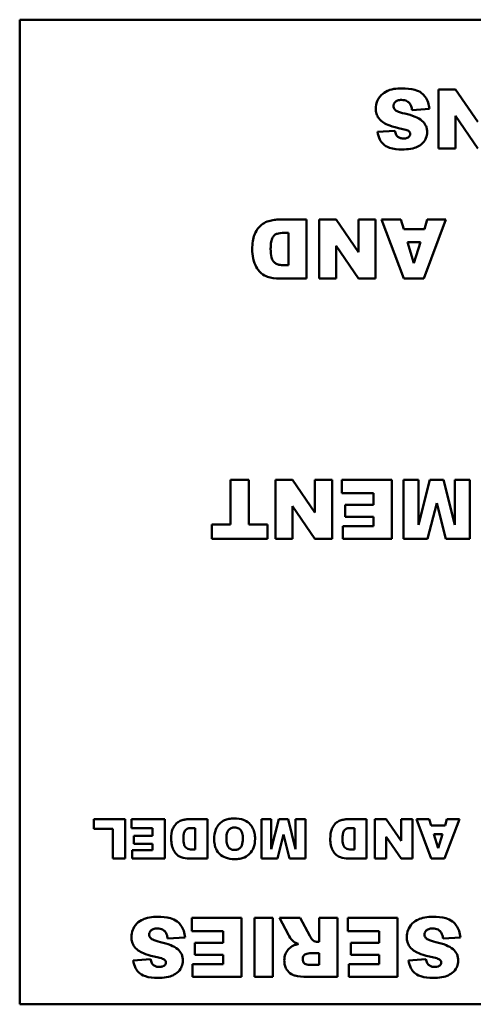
# Model space of a CAD drawing. Header units: inches. Extents: x 0.2 to 58.8, y 1.7 to 68.8.
# Tile 5 of 256: x 41.1 to 42, y 9.1 to 11.1. Entities that reach past the tile are written whole.
import ezdxf

# ---------------------------------------------------------------- set-up
doc = ezdxf.new("R2010")
doc.units = ezdxf.units.IN
doc.header["$MEASUREMENT"] = 0
doc.layers.add('Visible (ANSI)', color=7, linetype='Continuous', lineweight=50)

msp = doc.modelspace()

# ---------------------------------------------------------------- linework, layer by layer
at = {"layer": 'Visible (ANSI)'}
for p, q in [((41.0919, 11.0765), (45.0919, 11.0765)), ((41.0919, 9.0765), (41.0919, 11.0765)), ((41.9772, 10.935), (41.9422, 10.935)), ((41.9422, 10.935), (41.9422, 10.815)), ((42.0222, 10.8689), (41.9772, 10.935)), ((41.8887, 10.893), (41.924, 10.8952)), ((41.9772, 10.8814), (42.0224, 10.815)), ((41.9772, 10.815), (41.9772, 10.8814)), ((41.8539, 10.8508), (41.8189, 10.8487)), ((41.9422, 10.815), (41.9772, 10.815)), ((41.6747, 10.6706), (41.6197, 10.6706)), ((41.6747, 10.5506), (41.6747, 10.6706)), ((41.7349, 10.6706), (41.6999, 10.6706)), ((41.6999, 10.6706), (41.6999, 10.5506)), ((41.78, 10.6045), (41.7349, 10.6706)), ((41.8148, 10.6706), (41.78, 10.6706)), ((41.78, 10.6706), (41.78, 10.6045)), ((41.8148, 10.5506), (41.8148, 10.6706)), ((41.8658, 10.6706), (41.827, 10.6706)), ((41.827, 10.6706), (41.872, 10.5506)), ((41.8718, 10.6507), (41.8658, 10.6706)), ((41.9125, 10.5506), (41.9577, 10.6706)), ((41.9198, 10.6706), (41.9139, 10.6507)), ((41.9577, 10.6706), (41.9198, 10.6706)), ((41.6285, 10.6433), (41.6377, 10.6433)), ((41.6377, 10.6433), (41.6377, 10.5777)), ((41.9139, 10.6507), (41.8718, 10.6507)), ((41.8795, 10.6247), (41.9058, 10.6247)), ((41.8927, 10.5816), (41.8795, 10.6247)), ((41.9058, 10.6247), (41.8927, 10.5816)), ((41.7349, 10.617), (41.7802, 10.5506)), ((41.7349, 10.5506), (41.7349, 10.617)), ((41.6377, 10.5777), (41.6284, 10.5777)), ((41.6197, 10.5506), (41.6747, 10.5506)), ((41.6999, 10.5506), (41.7349, 10.5506)), ((41.7802, 10.5506), (41.8148, 10.5506)), ((41.872, 10.5506), (41.9125, 10.5506)), ((41.5573, 10.1417), (41.5202, 10.1417)), ((41.5202, 10.1417), (41.5202, 10.0514)), ((41.5573, 10.0514), (41.5573, 10.1417)), ((41.6463, 10.1417), (41.6113, 10.1417)), ((41.6113, 10.1417), (41.6113, 10.0217)), ((41.6914, 10.0757), (41.6463, 10.1417)), ((41.7263, 10.1417), (41.6914, 10.1417)), ((41.6914, 10.1417), (41.6914, 10.0757)), ((41.7263, 10.0217), (41.7263, 10.1417)), ((41.8476, 10.1417), (41.7465, 10.1417)), ((41.7465, 10.1417), (41.7465, 10.1146)), ((41.8476, 10.0217), (41.8476, 10.1417)), ((41.9018, 10.1417), (41.8714, 10.1417)), ((41.8714, 10.1417), (41.8714, 10.0217)), ((41.9251, 10.1417), (41.9018, 10.0501)), ((41.9018, 10.0501), (41.9018, 10.1417)), ((41.9526, 10.1417), (41.9251, 10.1417)), ((41.976, 10.0501), (41.9526, 10.1417)), ((42.0063, 10.1417), (41.976, 10.1417)), ((41.976, 10.1417), (41.976, 10.0501)), ((42.0063, 10.0217), (42.0063, 10.1417)), ((41.7465, 10.1146), (41.8104, 10.1146)), ((41.8104, 10.1146), (41.8104, 10.0909)), ((41.6463, 10.0881), (41.6916, 10.0217)), ((41.6463, 10.0217), (41.6463, 10.0881)), ((41.8104, 10.0909), (41.7528, 10.0909)), ((41.7528, 10.0909), (41.7528, 10.0664)), ((41.9202, 10.0217), (41.9388, 10.0947)), ((41.9388, 10.0947), (41.9575, 10.0217)), ((41.7528, 10.0664), (41.8104, 10.0664)), ((41.8104, 10.0664), (41.8104, 10.0474)), ((41.4823, 10.0514), (41.4823, 10.0217)), ((41.5202, 10.0514), (41.4823, 10.0514)), ((41.5952, 10.0514), (41.5573, 10.0514)), ((41.5952, 10.0217), (41.5952, 10.0514)), ((41.7483, 10.0474), (41.7483, 10.0217)), ((41.8104, 10.0474), (41.7483, 10.0474)), ((41.4823, 10.0217), (41.5952, 10.0217)), ((41.6113, 10.0217), (41.6463, 10.0217)), ((41.6916, 10.0217), (41.7263, 10.0217)), ((41.7483, 10.0217), (41.8476, 10.0217)), ((41.8714, 10.0217), (41.9202, 10.0217)), ((41.9575, 10.0217), (42.0063, 10.0217)), ((41.3059, 9.4527), (41.2426, 9.4527)), ((41.2426, 9.4527), (41.2426, 9.433)), ((41.3059, 9.3727), (41.3059, 9.4527)), ((41.3867, 9.4527), (41.3192, 9.4527)), ((41.3192, 9.4527), (41.3192, 9.4346)), ((41.3867, 9.3727), (41.3867, 9.4527)), ((41.4733, 9.4527), (41.4366, 9.4527)), ((41.4733, 9.3727), (41.4733, 9.4527)), ((41.603, 9.4527), (41.5827, 9.4527)), ((41.5827, 9.4527), (41.5827, 9.3727)), ((41.6185, 9.4527), (41.603, 9.3917)), ((41.603, 9.3917), (41.603, 9.4527)), ((41.6369, 9.4527), (41.6185, 9.4527)), ((41.6524, 9.3917), (41.6369, 9.4527)), ((41.6727, 9.4527), (41.6524, 9.4527)), ((41.6524, 9.4527), (41.6524, 9.3917)), ((41.6727, 9.3727), (41.6727, 9.4527)), ((41.7963, 9.4527), (41.7596, 9.4527)), ((41.7963, 9.3727), (41.7963, 9.4527)), ((41.8364, 9.4527), (41.8131, 9.4527)), ((41.8131, 9.4527), (41.8131, 9.3727)), ((41.8665, 9.4087), (41.8364, 9.4527)), ((41.8897, 9.4527), (41.8665, 9.4527)), ((41.8665, 9.4527), (41.8665, 9.4087)), ((41.8897, 9.3727), (41.8897, 9.4527)), ((41.9237, 9.4527), (41.8978, 9.4527)), ((41.8978, 9.4527), (41.9278, 9.3727)), ((41.9277, 9.4395), (41.9237, 9.4527)), ((41.9549, 9.3727), (41.985, 9.4527)), ((41.9597, 9.4527), (41.9558, 9.4395)), ((41.985, 9.4527), (41.9597, 9.4527)), ((41.2426, 9.433), (41.2812, 9.433)), ((41.2812, 9.433), (41.2812, 9.3727)), ((41.3192, 9.4346), (41.3619, 9.4346)), ((41.3619, 9.4346), (41.3619, 9.4188)), ((41.4425, 9.4345), (41.4486, 9.4345)), ((41.4486, 9.4345), (41.4486, 9.3908)), ((41.6152, 9.3727), (41.6276, 9.4214)), ((41.6276, 9.4214), (41.6401, 9.3727)), ((41.7655, 9.4345), (41.7716, 9.4345)), ((41.7716, 9.4345), (41.7716, 9.3908)), ((41.9558, 9.4395), (41.9277, 9.4395)), ((41.9328, 9.4222), (41.9504, 9.4222)), ((41.9416, 9.3934), (41.9328, 9.4222)), ((41.9504, 9.4222), (41.9416, 9.3934)), ((41.3619, 9.4188), (41.3235, 9.4188)), ((41.3235, 9.4188), (41.3235, 9.4025)), ((41.3235, 9.4025), (41.3619, 9.4025)), ((41.3619, 9.4025), (41.3619, 9.3898)), ((41.8364, 9.417), (41.8666, 9.3727)), ((41.8364, 9.3727), (41.8364, 9.417)), ((41.3205, 9.3898), (41.3205, 9.3727)), ((41.3619, 9.3898), (41.3205, 9.3898)), ((41.4486, 9.3908), (41.4424, 9.3908)), ((41.7716, 9.3908), (41.7654, 9.3908)), ((41.2812, 9.3727), (41.3059, 9.3727)), ((41.3205, 9.3727), (41.3867, 9.3727)), ((41.4366, 9.3727), (41.4733, 9.3727)), ((41.5827, 9.3727), (41.6152, 9.3727)), ((41.6401, 9.3727), (41.6727, 9.3727)), ((41.7596, 9.3727), (41.7963, 9.3727)), ((41.8131, 9.3727), (41.8364, 9.3727)), ((41.8666, 9.3727), (41.8897, 9.3727)), ((41.9278, 9.3727), (41.9549, 9.3727)), ((41.5425, 9.2521), (41.4413, 9.2521)), ((41.4413, 9.2521), (41.4413, 9.225)), ((41.5425, 9.1321), (41.5425, 9.2521)), ((41.569, 9.2521), (41.569, 9.1321)), ((41.6062, 9.2521), (41.569, 9.2521)), ((41.6062, 9.1321), (41.6062, 9.2521)), ((41.6617, 9.2521), (41.6197, 9.2521)), ((41.6197, 9.2521), (41.6376, 9.2173)), ((41.6814, 9.2154), (41.6617, 9.2521)), ((41.7377, 9.2521), (41.7004, 9.2521)), ((41.7004, 9.2521), (41.7004, 9.2034)), ((41.7377, 9.1321), (41.7377, 9.2521)), ((41.8594, 9.2521), (41.7582, 9.2521)), ((41.7582, 9.2521), (41.7582, 9.225)), ((41.8594, 9.1321), (41.8594, 9.2521)), ((41.4413, 9.225), (41.5053, 9.225)), ((41.5053, 9.225), (41.5053, 9.2013)), ((41.7582, 9.225), (41.8222, 9.225)), ((41.8222, 9.225), (41.8222, 9.2013)), ((41.3924, 9.2102), (41.4278, 9.2124)), ((41.5053, 9.2013), (41.4477, 9.2013)), ((41.4477, 9.2013), (41.4477, 9.1768)), ((41.7004, 9.2034), (41.6971, 9.2034)), ((41.8222, 9.2013), (41.7646, 9.2013)), ((41.7646, 9.2013), (41.7646, 9.1768)), ((41.9517, 9.2102), (41.987, 9.2124)), ((41.6848, 9.1807), (41.7004, 9.1807)), ((41.7004, 9.1807), (41.7004, 9.1564)), ((41.3577, 9.1679), (41.3227, 9.1658)), ((41.4477, 9.1768), (41.5053, 9.1768)), ((41.5053, 9.1768), (41.5053, 9.1577)), ((41.7646, 9.1768), (41.8222, 9.1768)), ((41.8222, 9.1768), (41.8222, 9.1577)), ((41.9169, 9.1679), (41.8819, 9.1658)), ((41.4432, 9.1577), (41.4432, 9.1321)), ((41.5053, 9.1577), (41.4432, 9.1577)), ((41.7004, 9.1564), (41.6842, 9.1564)), ((41.7601, 9.1577), (41.7601, 9.1321)), ((41.8222, 9.1577), (41.7601, 9.1577)), ((41.4432, 9.1321), (41.5425, 9.1321)), ((41.569, 9.1321), (41.6062, 9.1321)), ((41.6759, 9.1321), (41.7377, 9.1321)), ((41.7601, 9.1321), (41.8594, 9.1321)), ((45.0919, 9.0765), (41.0919, 9.0765))]:
    msp.add_line(p, q, dxfattribs=at)
for points, knots in [([(41.8683, 10.937), (41.8629, 10.937), (41.8573, 10.9367), (41.8456, 10.9346), (41.8414, 10.933), (41.8342, 10.9297), (41.8299, 10.9269), (41.8219, 10.9188), (41.8193, 10.914), (41.816, 10.906), (41.815, 10.901), (41.815, 10.8959)], [-0.1116521, -0.1116521, -0.1116521, -0.1116521, -0.1016227, -0.1016227, -0.0895655, -0.0895655, -0.0666991, -0.0666991, -0.0389809, -0.0389809, 0, 0, 0, 0]), ([(41.924, 10.8952), (41.9237, 10.8997), (41.9228, 10.9042), (41.9199, 10.9125), (41.918, 10.9162), (41.9142, 10.9215), (41.9117, 10.9248), (41.9041, 10.9306), (41.8993, 10.9327), (41.8862, 10.9363), (41.8768, 10.937), (41.8683, 10.937)], [-0.2792457, -0.2792457, -0.2792457, -0.2792457, -0.2067611, -0.2067611, -0.1382631, -0.1382631, -0.1032784, -0.1032784, -0.0650505, -0.0650505, 0, 0, 0, 0]), ([(41.851, 10.9011), (41.851, 10.9019), (41.8511, 10.9026), (41.8514, 10.904), (41.8517, 10.9047), (41.8526, 10.9068), (41.8536, 10.9081), (41.8559, 10.9103), (41.8574, 10.9114), (41.8621, 10.9131), (41.8649, 10.9135), (41.8676, 10.9135)], [-0.0719674, -0.0719674, -0.0719674, -0.0719674, -0.06379806, -0.06379806, -0.05568408, -0.05568408, -0.03812483, -0.03812483, -0.02053126, -0.02053126, 0, 0, 0, 0]), ([(41.8552, 10.8928), (41.8545, 10.8935), (41.8538, 10.8942), (41.8526, 10.8957), (41.8521, 10.8965), (41.8513, 10.8986), (41.851, 10.8998), (41.851, 10.9011)], [-0.02452063, -0.02452063, -0.02452063, -0.02452063, -0.01688069, -0.01688069, -0.00993742, -0.00993742, 0, 0, 0, 0]), ([(41.8676, 10.9135), (41.8696, 10.9135), (41.8715, 10.9133), (41.8753, 10.9124), (41.8769, 10.9118), (41.8807, 10.9097), (41.8825, 10.9081), (41.8841, 10.9062)], [-0.04785209, -0.04785209, -0.04785209, -0.04785209, -0.0326965, -0.0326965, -0.01886617, -0.01886617, 0, 0, 0, 0]), ([(41.8841, 10.9062), (41.8853, 10.9045), (41.8863, 10.9026), (41.8878, 10.8982), (41.8884, 10.8956), (41.8887, 10.893)], [-0.03547416, -0.03547416, -0.03547416, -0.03547416, -0.01963103, -0.01963103, 0, 0, 0, 0]), ([(41.815, 10.8959), (41.815, 10.8924), (41.8155, 10.8888), (41.8174, 10.8825), (41.8189, 10.8793), (41.8239, 10.8725), (41.8274, 10.8695), (41.8365, 10.8639), (41.8456, 10.8596), (41.87, 10.8542)], [-0.5995832, -0.5995832, -0.5995832, -0.5995832, -0.4581175, -0.4581175, -0.3374607, -0.3374607, -0.1905298, -0.1905298, 0, 0, 0, 0]), ([(41.8741, 10.8858), (41.8676, 10.8872), (41.862, 10.8889), (41.8572, 10.8913), (41.8561, 10.892), (41.8552, 10.8928)], [-0.03678535, -0.03678535, -0.03678535, -0.03678535, -0.00878684, -0.00878684, 0, 0, 0, 0]), ([(41.909, 10.8712), (41.905, 10.8747), (41.9, 10.8774), (41.8885, 10.8822), (41.8811, 10.8842), (41.8741, 10.8858)], [-0.09455123, -0.09455123, -0.09455123, -0.09455123, -0.05439136, -0.05439136, 0, 0, 0, 0]), ([(41.9195, 10.848), (41.9195, 10.8504), (41.9193, 10.8529), (41.9183, 10.8575), (41.9175, 10.8597), (41.9146, 10.8654), (41.9121, 10.8685), (41.909, 10.8712)], [-0.06735087, -0.06735087, -0.06735087, -0.06735087, -0.04875334, -0.04875334, -0.03105094, -0.03105094, 0, 0, 0, 0]), ([(41.8189, 10.8487), (41.8196, 10.8432), (41.821, 10.8377), (41.8254, 10.8292), (41.8278, 10.826), (41.8333, 10.8213), (41.8371, 10.8185), (41.8512, 10.8137), (41.8602, 10.8129), (41.8685, 10.8129)], [-0.265126, -0.265126, -0.265126, -0.265126, -0.1774462, -0.1774462, -0.1131793, -0.1131793, -0.0632734, -0.0632734, 0, 0, 0, 0]), ([(41.8722, 10.8353), (41.8698, 10.8353), (41.8675, 10.8355), (41.8634, 10.8367), (41.8617, 10.8375), (41.8592, 10.8394), (41.8578, 10.8407), (41.8552, 10.8452), (41.8544, 10.848), (41.8539, 10.8508)], [-0.09840579, -0.09840579, -0.09840579, -0.09840579, -0.0658385, -0.0658385, -0.0397251, -0.0397251, -0.02123876, -0.02123876, 0, 0, 0, 0]), ([(41.8685, 10.8129), (41.8742, 10.8129), (41.8802, 10.8132), (41.8925, 10.8153), (41.8965, 10.8169), (41.903, 10.8199), (41.9068, 10.8223), (41.9139, 10.8293), (41.9159, 10.8332), (41.9187, 10.8399), (41.9195, 10.8439), (41.9195, 10.848)], [-0.09735248, -0.09735248, -0.09735248, -0.09735248, -0.08733388, -0.08733388, -0.07554372, -0.07554372, -0.05557704, -0.05557704, -0.03149812, -0.03149812, 0, 0, 0, 0]), ([(41.87, 10.8542), (41.8743, 10.8534), (41.8781, 10.8523), (41.8812, 10.8508), (41.8819, 10.8503), (41.8825, 10.8498)], [-0.02660079, -0.02660079, -0.02660079, -0.02660079, -0.00578557, -0.00578557, 0, 0, 0, 0]), ([(41.8852, 10.8448), (41.8852, 10.8441), (41.8852, 10.8435), (41.8849, 10.8423), (41.8847, 10.8417), (41.8839, 10.8401), (41.8832, 10.8391), (41.8816, 10.8376), (41.8805, 10.8368), (41.8767, 10.8355), (41.8744, 10.8353), (41.8722, 10.8353)], [-0.06266337, -0.06266337, -0.06266337, -0.06266337, -0.05428358, -0.05428358, -0.04620224, -0.04620224, -0.03049361, -0.03049361, -0.01657494, -0.01657494, 0, 0, 0, 0]), ([(41.8825, 10.8498), (41.883, 10.8494), (41.8835, 10.8489), (41.8843, 10.8479), (41.8846, 10.8474), (41.8851, 10.8462), (41.8852, 10.8455), (41.8852, 10.8448)], [-0.01527857, -0.01527857, -0.01527857, -0.01527857, -0.01009745, -0.01009745, -0.00551869, -0.00551869, 0, 0, 0, 0]), ([(41.5976, 10.6673), (41.5933, 10.6661), (41.5893, 10.6642), (41.5827, 10.6596), (41.5789, 10.6564), (41.5713, 10.6463), (41.5694, 10.6416), (41.5656, 10.6323), (41.5643, 10.622), (41.5643, 10.6101)], [-0.1581674, -0.1581674, -0.1581674, -0.1581674, -0.132027, -0.132027, -0.1115569, -0.1115569, -0.0901642, -0.0901642, 0, 0, 0, 0]), ([(41.6197, 10.6706), (41.6162, 10.6706), (41.6126, 10.6702), (41.6053, 10.6692), (41.6014, 10.6683), (41.5976, 10.6673)], [-0.05661652, -0.05661652, -0.05661652, -0.05661652, -0.02996218, -0.02996218, 0, 0, 0, 0]), ([(41.6016, 10.6108), (41.6016, 10.6155), (41.6019, 10.6209), (41.6032, 10.6282), (41.604, 10.6313), (41.6068, 10.6362), (41.6081, 10.6378), (41.6115, 10.6406), (41.6133, 10.6413), (41.6186, 10.6429), (41.6234, 10.6433), (41.6285, 10.6433)], [-0.146535, -0.146535, -0.146535, -0.146535, -0.0984147, -0.0984147, -0.0714888, -0.0714888, -0.056406, -0.056406, -0.0389606, -0.0389606, 0, 0, 0, 0]), ([(41.5643, 10.6101), (41.5643, 10.6038), (41.5649, 10.5975), (41.5678, 10.584), (41.5699, 10.5788), (41.5745, 10.5703), (41.5778, 10.5658), (41.5872, 10.5577), (41.592, 10.5555), (41.6023, 10.5515), (41.611, 10.5506), (41.6197, 10.5506)], [-0.176752, -0.176752, -0.176752, -0.176752, -0.15182, -0.15182, -0.1230042, -0.1230042, -0.094791, -0.094791, -0.066221, -0.066221, 0, 0, 0, 0]), ([(41.6284, 10.5777), (41.6252, 10.5777), (41.6218, 10.578), (41.616, 10.5794), (41.6136, 10.5803), (41.609, 10.5832), (41.6077, 10.5849), (41.6053, 10.5881), (41.6042, 10.5909), (41.6021, 10.5987), (41.6016, 10.6048), (41.6016, 10.6108)], [-0.1002979, -0.1002979, -0.1002979, -0.1002979, -0.0889751, -0.0889751, -0.0799888, -0.0799888, -0.0703121, -0.0703121, -0.0458612, -0.0458612, 0, 0, 0, 0]), ([(41.4219, 9.4506), (41.419, 9.4498), (41.4163, 9.4485), (41.412, 9.4454), (41.4094, 9.4433), (41.4044, 9.4366), (41.4031, 9.4334), (41.4005, 9.4272), (41.3997, 9.4203), (41.3997, 9.4124)], [-0.1054449, -0.1054449, -0.1054449, -0.1054449, -0.088018, -0.088018, -0.0743713, -0.0743713, -0.0601094, -0.0601094, 0, 0, 0, 0]), ([(41.4366, 9.4527), (41.4343, 9.4527), (41.4319, 9.4525), (41.427, 9.4518), (41.4244, 9.4512), (41.4219, 9.4506)], [-0.03774435, -0.03774435, -0.03774435, -0.03774435, -0.01997479, -0.01997479, 0, 0, 0, 0]), ([(41.5277, 9.4541), (41.5241, 9.4541), (41.5204, 9.4538), (41.5137, 9.4525), (41.5107, 9.4516), (41.5041, 9.4486), (41.5003, 9.4461), (41.4946, 9.44), (41.492, 9.4364), (41.4878, 9.4253), (41.487, 9.4186), (41.487, 9.4121)], [-0.2313697, -0.2313697, -0.2313697, -0.2313697, -0.1842829, -0.1842829, -0.1425294, -0.1425294, -0.0898686, -0.0898686, -0.0489073, -0.0489073, 0, 0, 0, 0]), ([(41.5699, 9.4128), (41.5699, 9.4166), (41.5696, 9.4204), (41.5682, 9.4275), (41.5672, 9.4307), (41.564, 9.4373), (41.5613, 9.4412), (41.5541, 9.4479), (41.5503, 9.4499), (41.5408, 9.4534), (41.5341, 9.4541), (41.5277, 9.4541)], [-0.1540541, -0.1540541, -0.1540541, -0.1540541, -0.1276702, -0.1276702, -0.1042184, -0.1042184, -0.0769723, -0.0769723, -0.04865, -0.04865, 0, 0, 0, 0]), ([(41.7449, 9.4506), (41.742, 9.4498), (41.7393, 9.4485), (41.735, 9.4454), (41.7324, 9.4433), (41.7274, 9.4366), (41.7261, 9.4334), (41.7235, 9.4272), (41.7227, 9.4203), (41.7227, 9.4124)], [-0.1054449, -0.1054449, -0.1054449, -0.1054449, -0.088018, -0.088018, -0.0743713, -0.0743713, -0.0601094, -0.0601094, 0, 0, 0, 0]), ([(41.7596, 9.4527), (41.7573, 9.4527), (41.7549, 9.4525), (41.75, 9.4518), (41.7474, 9.4512), (41.7449, 9.4506)], [-0.03774435, -0.03774435, -0.03774435, -0.03774435, -0.01997479, -0.01997479, 0, 0, 0, 0]), ([(41.4246, 9.4129), (41.4246, 9.416), (41.4247, 9.4196), (41.4256, 9.4245), (41.4261, 9.4266), (41.4281, 9.4298), (41.4289, 9.4309), (41.4312, 9.4328), (41.4324, 9.4332), (41.4359, 9.4343), (41.4391, 9.4345), (41.4425, 9.4345)], [-0.09769002, -0.09769002, -0.09769002, -0.09769002, -0.06560983, -0.06560983, -0.04765919, -0.04765919, -0.03760398, -0.03760398, -0.0259737, -0.0259737, 0, 0, 0, 0]), ([(41.5117, 9.4118), (41.5117, 9.4178), (41.5124, 9.423), (41.5147, 9.4286), (41.5157, 9.4301), (41.5184, 9.4327), (41.5199, 9.4337), (41.5238, 9.4353), (41.5261, 9.4356), (41.5284, 9.4356)], [-0.07584095, -0.07584095, -0.07584095, -0.07584095, -0.04621762, -0.04621762, -0.03199031, -0.03199031, -0.01778797, -0.01778797, 0, 0, 0, 0]), ([(41.5284, 9.4356), (41.53, 9.4356), (41.5317, 9.4355), (41.5346, 9.4347), (41.536, 9.4341), (41.5391, 9.4322), (41.5402, 9.4309), (41.5422, 9.4286), (41.5432, 9.4265), (41.5449, 9.4208), (41.5452, 9.4167), (41.5452, 9.4129)], [-0.06208102, -0.06208102, -0.06208102, -0.06208102, -0.05694469, -0.05694469, -0.05219523, -0.05219523, -0.04538502, -0.04538502, -0.02858013, -0.02858013, 0, 0, 0, 0]), ([(41.7476, 9.4129), (41.7476, 9.416), (41.7477, 9.4196), (41.7486, 9.4245), (41.7491, 9.4266), (41.7511, 9.4298), (41.7519, 9.4309), (41.7542, 9.4328), (41.7554, 9.4332), (41.7589, 9.4343), (41.7621, 9.4345), (41.7655, 9.4345)], [-0.09769002, -0.09769002, -0.09769002, -0.09769002, -0.06560983, -0.06560983, -0.04765919, -0.04765919, -0.03760398, -0.03760398, -0.0259737, -0.0259737, 0, 0, 0, 0]), ([(41.3997, 9.4124), (41.3997, 9.4082), (41.4001, 9.404), (41.402, 9.395), (41.4034, 9.3915), (41.4065, 9.3859), (41.4087, 9.3829), (41.4149, 9.3775), (41.4181, 9.376), (41.425, 9.3733), (41.4308, 9.3727), (41.4366, 9.3727)], [-0.1178347, -0.1178347, -0.1178347, -0.1178347, -0.1012133, -0.1012133, -0.0820028, -0.0820028, -0.063194, -0.063194, -0.0441473, -0.0441473, 0, 0, 0, 0]), ([(41.4424, 9.3908), (41.4403, 9.3908), (41.438, 9.391), (41.4342, 9.3919), (41.4325, 9.3926), (41.4295, 9.3945), (41.4286, 9.3956), (41.4271, 9.3977), (41.4263, 9.3996), (41.4249, 9.4048), (41.4246, 9.4089), (41.4246, 9.4129)], [-0.06686526, -0.06686526, -0.06686526, -0.06686526, -0.05931675, -0.05931675, -0.05332585, -0.05332585, -0.04687474, -0.04687474, -0.03057416, -0.03057416, 0, 0, 0, 0]), ([(41.487, 9.4121), (41.487, 9.4086), (41.4873, 9.4049), (41.4886, 9.3982), (41.4895, 9.3951), (41.4931, 9.3871), (41.496, 9.3838), (41.5015, 9.3785), (41.5053, 9.3762), (41.5156, 9.3722), (41.5222, 9.3713), (41.5286, 9.3713)], [-0.134884, -0.134884, -0.134884, -0.134884, -0.1201323, -0.1201323, -0.1068585, -0.1068585, -0.0839395, -0.0839395, -0.0489649, -0.0489649, 0, 0, 0, 0]), ([(41.5287, 9.39), (41.5271, 9.39), (41.5255, 9.3902), (41.5226, 9.3909), (41.5212, 9.3914), (41.5181, 9.3933), (41.5169, 9.3946), (41.5148, 9.397), (41.5138, 9.3989), (41.5121, 9.4044), (41.5117, 9.4083), (41.5117, 9.4118)], [-0.06174991, -0.06174991, -0.06174991, -0.06174991, -0.05631971, -0.05631971, -0.05131621, -0.05131621, -0.0437547, -0.0437547, -0.027149, -0.027149, 0, 0, 0, 0]), ([(41.5286, 9.3713), (41.5321, 9.3713), (41.5357, 9.3716), (41.5423, 9.3728), (41.5454, 9.3737), (41.5535, 9.3773), (41.557, 9.3801), (41.5626, 9.3859), (41.5651, 9.3898), (41.5691, 9.4001), (41.5699, 9.4064), (41.5699, 9.4128)], [-0.1409845, -0.1409845, -0.1409845, -0.1409845, -0.1245515, -0.1245515, -0.1097142, -0.1097142, -0.0837186, -0.0837186, -0.0480771, -0.0480771, 0, 0, 0, 0]), ([(41.5452, 9.4129), (41.5452, 9.4078), (41.5446, 9.4031), (41.5423, 9.3975), (41.5413, 9.3958), (41.5384, 9.393), (41.5368, 9.3919), (41.533, 9.3904), (41.5309, 9.39), (41.5287, 9.39)], [-0.08158769, -0.08158769, -0.08158769, -0.08158769, -0.04780412, -0.04780412, -0.03118184, -0.03118184, -0.01672879, -0.01672879, 0, 0, 0, 0]), ([(41.7227, 9.4124), (41.7227, 9.4082), (41.7231, 9.404), (41.725, 9.395), (41.7264, 9.3915), (41.7295, 9.3859), (41.7317, 9.3829), (41.7379, 9.3775), (41.7411, 9.376), (41.748, 9.3733), (41.7538, 9.3727), (41.7596, 9.3727)], [-0.1178347, -0.1178347, -0.1178347, -0.1178347, -0.1012133, -0.1012133, -0.0820028, -0.0820028, -0.063194, -0.063194, -0.0441473, -0.0441473, 0, 0, 0, 0]), ([(41.7654, 9.3908), (41.7633, 9.3908), (41.761, 9.391), (41.7572, 9.3919), (41.7555, 9.3926), (41.7525, 9.3945), (41.7516, 9.3956), (41.7501, 9.3977), (41.7493, 9.3996), (41.7479, 9.4048), (41.7476, 9.4089), (41.7476, 9.4129)], [-0.06686526, -0.06686526, -0.06686526, -0.06686526, -0.05931675, -0.05931675, -0.05332585, -0.05332585, -0.04687474, -0.04687474, -0.03057416, -0.03057416, 0, 0, 0, 0]), ([(41.372, 9.2542), (41.3666, 9.2542), (41.3611, 9.2538), (41.3494, 9.2518), (41.3451, 9.2501), (41.3379, 9.2469), (41.3337, 9.2441), (41.3256, 9.2359), (41.3231, 9.2312), (41.3197, 9.2231), (41.3188, 9.2182), (41.3188, 9.2131)], [-0.1116521, -0.1116521, -0.1116521, -0.1116521, -0.1016227, -0.1016227, -0.0895655, -0.0895655, -0.0666991, -0.0666991, -0.0389809, -0.0389809, 0, 0, 0, 0]), ([(41.4278, 9.2124), (41.4274, 9.2169), (41.4266, 9.2213), (41.4236, 9.2296), (41.4217, 9.2334), (41.4179, 9.2386), (41.4155, 9.2419), (41.4078, 9.2478), (41.403, 9.2498), (41.3899, 9.2535), (41.3805, 9.2542), (41.372, 9.2542)], [-0.2792457, -0.2792457, -0.2792457, -0.2792457, -0.2067611, -0.2067611, -0.1382631, -0.1382631, -0.1032784, -0.1032784, -0.0650505, -0.0650505, 0, 0, 0, 0]), ([(41.9312, 9.2542), (41.9258, 9.2542), (41.9203, 9.2538), (41.9086, 9.2518), (41.9044, 9.2501), (41.8972, 9.2469), (41.8929, 9.2441), (41.8849, 9.2359), (41.8823, 9.2312), (41.8789, 9.2231), (41.878, 9.2182), (41.878, 9.2131)], [-0.1116521, -0.1116521, -0.1116521, -0.1116521, -0.1016227, -0.1016227, -0.0895655, -0.0895655, -0.0666991, -0.0666991, -0.0389809, -0.0389809, 0, 0, 0, 0]), ([(41.987, 9.2124), (41.9866, 9.2169), (41.9858, 9.2213), (41.9829, 9.2296), (41.9809, 9.2334), (41.9772, 9.2386), (41.9747, 9.2419), (41.967, 9.2478), (41.9622, 9.2498), (41.9492, 9.2535), (41.9398, 9.2542), (41.9312, 9.2542)], [-0.2792457, -0.2792457, -0.2792457, -0.2792457, -0.2067611, -0.2067611, -0.1382631, -0.1382631, -0.1032784, -0.1032784, -0.0650505, -0.0650505, 0, 0, 0, 0]), ([(41.3548, 9.2183), (41.3548, 9.219), (41.3549, 9.2197), (41.3552, 9.2212), (41.3554, 9.2219), (41.3564, 9.224), (41.3574, 9.2252), (41.3597, 9.2274), (41.3612, 9.2285), (41.3658, 9.2303), (41.3686, 9.2306), (41.3713, 9.2306)], [-0.0719674, -0.0719674, -0.0719674, -0.0719674, -0.06379806, -0.06379806, -0.05568408, -0.05568408, -0.03812483, -0.03812483, -0.02053126, -0.02053126, 0, 0, 0, 0]), ([(41.3713, 9.2306), (41.3733, 9.2306), (41.3753, 9.2304), (41.379, 9.2296), (41.3807, 9.229), (41.3845, 9.2269), (41.3863, 9.2253), (41.3878, 9.2233)], [-0.04785209, -0.04785209, -0.04785209, -0.04785209, -0.0326965, -0.0326965, -0.01886617, -0.01886617, 0, 0, 0, 0]), ([(41.3878, 9.2233), (41.3891, 9.2217), (41.39, 9.2198), (41.3916, 9.2154), (41.3921, 9.2127), (41.3924, 9.2102)], [-0.03547416, -0.03547416, -0.03547416, -0.03547416, -0.01963103, -0.01963103, 0, 0, 0, 0]), ([(41.914, 9.2183), (41.914, 9.219), (41.9141, 9.2197), (41.9144, 9.2212), (41.9146, 9.2219), (41.9156, 9.224), (41.9166, 9.2252), (41.9189, 9.2274), (41.9204, 9.2285), (41.9251, 9.2303), (41.9278, 9.2306), (41.9305, 9.2306)], [-0.0719674, -0.0719674, -0.0719674, -0.0719674, -0.06379806, -0.06379806, -0.05568408, -0.05568408, -0.03812483, -0.03812483, -0.02053126, -0.02053126, 0, 0, 0, 0]), ([(41.9305, 9.2306), (41.9325, 9.2306), (41.9345, 9.2304), (41.9382, 9.2296), (41.9399, 9.229), (41.9437, 9.2269), (41.9455, 9.2253), (41.9471, 9.2233)], [-0.04785209, -0.04785209, -0.04785209, -0.04785209, -0.0326965, -0.0326965, -0.01886617, -0.01886617, 0, 0, 0, 0]), ([(41.9471, 9.2233), (41.9483, 9.2217), (41.9493, 9.2198), (41.9508, 9.2154), (41.9513, 9.2127), (41.9517, 9.2102)], [-0.03547416, -0.03547416, -0.03547416, -0.03547416, -0.01963103, -0.01963103, 0, 0, 0, 0]), ([(41.3188, 9.2131), (41.3188, 9.2095), (41.3192, 9.206), (41.3212, 9.1997), (41.3226, 9.1964), (41.3276, 9.1896), (41.3312, 9.1866), (41.3402, 9.181), (41.3493, 9.1767), (41.3737, 9.1714)], [-0.5995832, -0.5995832, -0.5995832, -0.5995832, -0.4581175, -0.4581175, -0.3374607, -0.3374607, -0.1905298, -0.1905298, 0, 0, 0, 0]), ([(41.359, 9.2099), (41.3582, 9.2106), (41.3575, 9.2113), (41.3564, 9.2129), (41.3559, 9.2137), (41.355, 9.2157), (41.3548, 9.217), (41.3548, 9.2183)], [-0.02452063, -0.02452063, -0.02452063, -0.02452063, -0.01688069, -0.01688069, -0.00993742, -0.00993742, 0, 0, 0, 0]), ([(41.3779, 9.2029), (41.3714, 9.2044), (41.3658, 9.206), (41.3609, 9.2085), (41.3598, 9.2092), (41.359, 9.2099)], [-0.03678535, -0.03678535, -0.03678535, -0.03678535, -0.00878684, -0.00878684, 0, 0, 0, 0]), ([(41.4128, 9.1884), (41.4088, 9.1918), (41.4037, 9.1945), (41.3923, 9.1993), (41.3849, 9.2014), (41.3779, 9.2029)], [-0.09455123, -0.09455123, -0.09455123, -0.09455123, -0.05439136, -0.05439136, 0, 0, 0, 0]), ([(41.6376, 9.2173), (41.6393, 9.2141), (41.6434, 9.2091), (41.6465, 9.2056), (41.6477, 9.2043), (41.6487, 9.2035)], [-0.02853984, -0.02853984, -0.02853984, -0.02853984, -0.00977722, -0.00977722, 0, 0, 0, 0]), ([(41.6487, 9.2035), (41.6499, 9.2026), (41.6514, 9.2019), (41.6545, 9.2005), (41.6565, 9.1997), (41.6584, 9.1991)], [-0.02638094, -0.02638094, -0.02638094, -0.02638094, -0.01521884, -0.01521884, 0, 0, 0, 0]), ([(41.688, 9.2061), (41.6869, 9.207), (41.6858, 9.2082), (41.6836, 9.2113), (41.6824, 9.2134), (41.6814, 9.2154)], [-0.02879431, -0.02879431, -0.02879431, -0.02879431, -0.0166586, -0.0166586, 0, 0, 0, 0]), ([(41.6971, 9.2034), (41.6955, 9.2034), (41.6939, 9.2036), (41.6908, 9.2045), (41.6893, 9.2052), (41.688, 9.2061)], [-0.02477057, -0.02477057, -0.02477057, -0.02477057, -0.01227718, -0.01227718, 0, 0, 0, 0]), ([(41.878, 9.2131), (41.878, 9.2095), (41.8785, 9.206), (41.8804, 9.1997), (41.8819, 9.1964), (41.8868, 9.1896), (41.8904, 9.1866), (41.8994, 9.181), (41.9085, 9.1767), (41.933, 9.1714)], [-0.5995832, -0.5995832, -0.5995832, -0.5995832, -0.4581175, -0.4581175, -0.3374607, -0.3374607, -0.1905298, -0.1905298, 0, 0, 0, 0]), ([(41.9182, 9.2099), (41.9174, 9.2106), (41.9167, 9.2113), (41.9156, 9.2129), (41.9151, 9.2137), (41.9143, 9.2157), (41.914, 9.217), (41.914, 9.2183)], [-0.02452063, -0.02452063, -0.02452063, -0.02452063, -0.01688069, -0.01688069, -0.00993742, -0.00993742, 0, 0, 0, 0]), ([(41.9371, 9.2029), (41.9306, 9.2044), (41.925, 9.206), (41.9202, 9.2085), (41.919, 9.2092), (41.9182, 9.2099)], [-0.03678535, -0.03678535, -0.03678535, -0.03678535, -0.00878684, -0.00878684, 0, 0, 0, 0]), ([(41.972, 9.1884), (41.968, 9.1918), (41.963, 9.1945), (41.9515, 9.1993), (41.9441, 9.2014), (41.9371, 9.2029)], [-0.09455123, -0.09455123, -0.09455123, -0.09455123, -0.05439136, -0.05439136, 0, 0, 0, 0]), ([(41.4233, 9.1651), (41.4233, 9.1676), (41.423, 9.17), (41.422, 9.1747), (41.4213, 9.1768), (41.4184, 9.1826), (41.4159, 9.1857), (41.4128, 9.1884)], [-0.06735087, -0.06735087, -0.06735087, -0.06735087, -0.04875334, -0.04875334, -0.03105094, -0.03105094, 0, 0, 0, 0]), ([(41.6454, 9.1944), (41.6424, 9.1925), (41.6397, 9.1903), (41.6355, 9.1855), (41.6334, 9.1826), (41.6301, 9.1746), (41.6294, 9.17), (41.6294, 9.1654)], [-0.1037999, -0.1037999, -0.1037999, -0.1037999, -0.0659475, -0.0659475, -0.0351479, -0.0351479, 0, 0, 0, 0]), ([(41.6584, 9.1991), (41.656, 9.1985), (41.6534, 9.1979), (41.6491, 9.1963), (41.6471, 9.1954), (41.6454, 9.1944)], [-0.03501951, -0.03501951, -0.03501951, -0.03501951, -0.0156166, -0.0156166, 0, 0, 0, 0]), ([(41.6751, 9.1791), (41.677, 9.1795), (41.6792, 9.18), (41.6823, 9.1805), (41.6838, 9.1807), (41.6848, 9.1807)], [-0.01956487, -0.01956487, -0.01956487, -0.01956487, -0.00755588, -0.00755588, 0, 0, 0, 0]), ([(41.9825, 9.1651), (41.9825, 9.1676), (41.9823, 9.17), (41.9812, 9.1747), (41.9805, 9.1768), (41.9776, 9.1826), (41.9751, 9.1857), (41.972, 9.1884)], [-0.06735087, -0.06735087, -0.06735087, -0.06735087, -0.04875334, -0.04875334, -0.03105094, -0.03105094, 0, 0, 0, 0]), ([(41.3227, 9.1658), (41.3234, 9.1603), (41.3248, 9.1548), (41.3292, 9.1463), (41.3316, 9.1431), (41.337, 9.1384), (41.3409, 9.1357), (41.355, 9.1309), (41.3639, 9.13), (41.3722, 9.13)], [-0.265126, -0.265126, -0.265126, -0.265126, -0.1774462, -0.1774462, -0.1131793, -0.1131793, -0.0632734, -0.0632734, 0, 0, 0, 0]), ([(41.3759, 9.1524), (41.3736, 9.1524), (41.3712, 9.1527), (41.3672, 9.1539), (41.3655, 9.1547), (41.3629, 9.1566), (41.3616, 9.1578), (41.359, 9.1624), (41.3582, 9.1652), (41.3577, 9.1679)], [-0.09840579, -0.09840579, -0.09840579, -0.09840579, -0.0658385, -0.0658385, -0.0397251, -0.0397251, -0.02123876, -0.02123876, 0, 0, 0, 0]), ([(41.3722, 9.13), (41.378, 9.13), (41.384, 9.1304), (41.3963, 9.1324), (41.4003, 9.1341), (41.4067, 9.1371), (41.4105, 9.1395), (41.4176, 9.1464), (41.4196, 9.1503), (41.4225, 9.157), (41.4233, 9.161), (41.4233, 9.1651)], [-0.09735248, -0.09735248, -0.09735248, -0.09735248, -0.08733388, -0.08733388, -0.07554372, -0.07554372, -0.05557704, -0.05557704, -0.03149812, -0.03149812, 0, 0, 0, 0]), ([(41.3737, 9.1714), (41.3781, 9.1705), (41.3818, 9.1695), (41.3849, 9.1679), (41.3857, 9.1675), (41.3862, 9.167)], [-0.02660079, -0.02660079, -0.02660079, -0.02660079, -0.00578557, -0.00578557, 0, 0, 0, 0]), ([(41.389, 9.1619), (41.389, 9.1613), (41.3889, 9.1606), (41.3887, 9.1594), (41.3885, 9.1588), (41.3877, 9.1572), (41.387, 9.1563), (41.3853, 9.1548), (41.3842, 9.154), (41.3804, 9.1527), (41.3781, 9.1524), (41.3759, 9.1524)], [-0.06266337, -0.06266337, -0.06266337, -0.06266337, -0.05428358, -0.05428358, -0.04620224, -0.04620224, -0.03049361, -0.03049361, -0.01657494, -0.01657494, 0, 0, 0, 0]), ([(41.3862, 9.167), (41.3867, 9.1665), (41.3872, 9.1661), (41.388, 9.1651), (41.3883, 9.1645), (41.3888, 9.1633), (41.389, 9.1626), (41.389, 9.1619)], [-0.01527857, -0.01527857, -0.01527857, -0.01527857, -0.01009745, -0.01009745, -0.00551869, -0.00551869, 0, 0, 0, 0]), ([(41.6294, 9.1654), (41.6294, 9.1622), (41.6298, 9.159), (41.6312, 9.1531), (41.6323, 9.1504), (41.6348, 9.1461), (41.637, 9.1427), (41.6446, 9.1367), (41.6484, 9.1354), (41.6577, 9.1328), (41.6665, 9.1321), (41.6759, 9.1321)], [-0.208706, -0.208706, -0.208706, -0.208706, -0.1663121, -0.1663121, -0.1271892, -0.1271892, -0.0991142, -0.0991142, -0.071265, -0.071265, 0, 0, 0, 0]), ([(41.6667, 9.1684), (41.6667, 9.1695), (41.6669, 9.1706), (41.6675, 9.1728), (41.668, 9.1738), (41.6693, 9.1757), (41.6702, 9.1767), (41.6725, 9.1783), (41.6737, 9.1788), (41.6751, 9.1791)], [-0.03969649, -0.03969649, -0.03969649, -0.03969649, -0.0301838, -0.0301838, -0.02090417, -0.02090417, -0.01046428, -0.01046428, 0, 0, 0, 0]), ([(41.6842, 9.1564), (41.6796, 9.1564), (41.6757, 9.1568), (41.6715, 9.1586), (41.6706, 9.1592), (41.6688, 9.161), (41.6681, 9.1621), (41.667, 9.1649), (41.6667, 9.1667), (41.6667, 9.1684)], [-0.05213515, -0.05213515, -0.05213515, -0.05213515, -0.03232828, -0.03232828, -0.02314783, -0.02314783, -0.01306998, -0.01306998, 0, 0, 0, 0]), ([(41.8819, 9.1658), (41.8826, 9.1603), (41.884, 9.1548), (41.8884, 9.1463), (41.8908, 9.1431), (41.8963, 9.1384), (41.9001, 9.1357), (41.9142, 9.1309), (41.9232, 9.13), (41.9315, 9.13)], [-0.265126, -0.265126, -0.265126, -0.265126, -0.1774462, -0.1774462, -0.1131793, -0.1131793, -0.0632734, -0.0632734, 0, 0, 0, 0]), ([(41.9352, 9.1524), (41.9328, 9.1524), (41.9304, 9.1527), (41.9264, 9.1539), (41.9247, 9.1547), (41.9222, 9.1566), (41.9208, 9.1578), (41.9182, 9.1624), (41.9174, 9.1652), (41.9169, 9.1679)], [-0.09840579, -0.09840579, -0.09840579, -0.09840579, -0.0658385, -0.0658385, -0.0397251, -0.0397251, -0.02123876, -0.02123876, 0, 0, 0, 0]), ([(41.9315, 9.13), (41.9372, 9.13), (41.9432, 9.1304), (41.9555, 9.1324), (41.9595, 9.1341), (41.966, 9.1371), (41.9698, 9.1395), (41.9768, 9.1464), (41.9789, 9.1503), (41.9817, 9.157), (41.9825, 9.161), (41.9825, 9.1651)], [-0.09735248, -0.09735248, -0.09735248, -0.09735248, -0.08733388, -0.08733388, -0.07554372, -0.07554372, -0.05557704, -0.05557704, -0.03149812, -0.03149812, 0, 0, 0, 0]), ([(41.933, 9.1714), (41.9373, 9.1705), (41.941, 9.1695), (41.9442, 9.1679), (41.9449, 9.1675), (41.9454, 9.167)], [-0.02660079, -0.02660079, -0.02660079, -0.02660079, -0.00578557, -0.00578557, 0, 0, 0, 0]), ([(41.9482, 9.1619), (41.9482, 9.1613), (41.9482, 9.1606), (41.9479, 9.1594), (41.9477, 9.1588), (41.9469, 9.1572), (41.9462, 9.1563), (41.9445, 9.1548), (41.9434, 9.154), (41.9396, 9.1527), (41.9373, 9.1524), (41.9352, 9.1524)], [-0.06266337, -0.06266337, -0.06266337, -0.06266337, -0.05428358, -0.05428358, -0.04620224, -0.04620224, -0.03049361, -0.03049361, -0.01657494, -0.01657494, 0, 0, 0, 0]), ([(41.9454, 9.167), (41.946, 9.1665), (41.9465, 9.1661), (41.9472, 9.1651), (41.9476, 9.1645), (41.9481, 9.1633), (41.9482, 9.1626), (41.9482, 9.1619)], [-0.01527857, -0.01527857, -0.01527857, -0.01527857, -0.01009745, -0.01009745, -0.00551869, -0.00551869, 0, 0, 0, 0])]:
    msp.add_open_spline(points, degree=3, knots=knots, dxfattribs=at)

doc.saveas('drawing.dxf')
